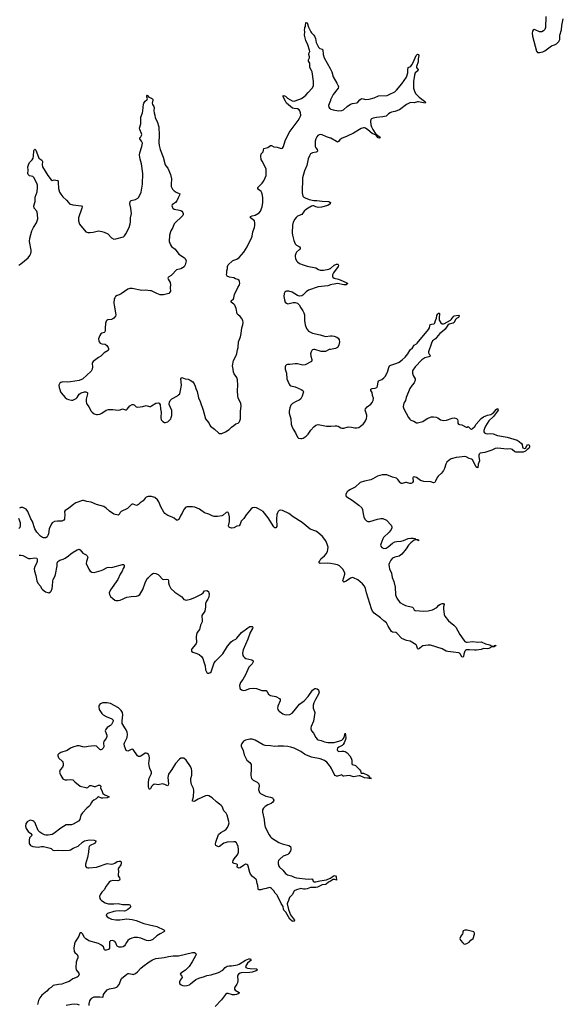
# Model space of a CAD drawing. Header units: inches. Extents: x 1174277 to 1307032, y 522670 to 678486.
# Tile 69 of 121: x 1244249 to 1254310, y 597991 to 616216. Entities that reach past the tile are written whole.
import ezdxf

# ---------------------------------------------------------------- set-up
doc = ezdxf.new("R2010")
doc.units = ezdxf.units.IN
doc.header["$MEASUREMENT"] = 0
for name, color, linetype in [('B2549', 7, 'Continuous'), ('B2559', 7, 'Continuous'), ('B2640', 7, 'Continuous'), ('B2641', 7, 'Continuous'), ('B2650', 7, 'Continuous'), ('B2651', 7, 'Continuous')]:
    doc.layers.add(name, color=color, linetype=linetype)

msp = doc.modelspace()

# ---------------------------------------------------------------- linework, layer by layer
at = {"layer": 'B2549', "color": 6, "elevation": 900}
for points in [[(1245730, 600000), (1245725, 599990), (1245731, 599950), (1245742, 599930), (1245762, 599910), (1245828, 599870), (1245870, 599855), (1245891, 599851), (1245990, 599849), (1246070, 599854), (1246150, 599838), (1246250, 599840), (1246270, 599838), (1246287, 599830), (1246301, 599810), (1246297, 599790), (1246282, 599770), (1246250, 599743), (1246210, 599720), (1246186, 599714), (1246090, 599719), (1246026, 599714), (1245990, 599708), (1245871, 599670), (1245850, 599650), (1245853, 599630), (1245866, 599610), (1245896, 599590), (1245950, 599570), (1246030, 599553), (1246104, 599556), (1246230, 599574), (1246330, 599561), (1246402, 599542), (1246548, 599488), (1246650, 599461), (1246790, 599432), (1246918, 599370), (1246935, 599350), (1246916, 599330), (1246850, 599297), (1246790, 599260), (1246710, 599192), (1246669, 599171), (1246630, 599168), (1246594, 599174), (1246490, 599213), (1246430, 599227), (1246370, 599230), (1246322, 599218), (1246283, 599197), (1246250, 599170), (1246224, 599136), (1246203, 599090), (1246187, 599073), (1246163, 599057), (1246131, 599049), (1246090, 599051), (1246054, 599070), (1246038, 599090), (1246028, 599130), (1246018, 599150), (1246010, 599156), (1245970, 599171), (1245932, 599168), (1245912, 599150), (1245908, 599132), (1245914, 599050), (1245908, 599030), (1245890, 599008), (1245850, 598992), (1245830, 598992), (1245820, 599000), (1245811, 599011), (1245797, 599057), (1245750, 599095), (1245710, 599115), (1245530, 599169), (1245502, 599182), (1245470, 599203), (1245447, 599227), (1245410, 599297), (1245397, 599310), (1245390, 599316), (1245370, 599317), (1245362, 599310), (1245344, 599250), (1245310, 599206), (1245278, 599150), (1245265, 599110), (1245254, 599030), (1245260, 598970), (1245272, 598950), (1245310, 598910), (1245325, 598885), (1245327, 598870), (1245323, 598850), (1245306, 598810), (1245297, 598770), (1245287, 598670), (1245297, 598630), (1245343, 598570), (1245347, 598550), (1245339, 598521), (1245332, 598508), (1245310, 598492), (1245230, 598465), (1245167, 598413), (1245090, 598391), (1245030, 598366), (1244970, 598359), (1244870, 598337), (1244830, 598304), (1244790, 598280), (1244750, 598235), (1244660, 598160), (1244620, 598110), (1244596, 598064), (1244577, 597990)], [(1249275, 600000), (1249242, 599970), (1249225, 599910), (1249203, 599870), (1249201, 599850), (1249226, 599746), (1249258, 599650), (1249333, 599550), (1249330, 599530), (1249310, 599525), (1249290, 599532), (1249251, 599570), (1249223, 599610), (1249175, 599695), (1249135, 599735), (1249129, 599750), (1249124, 599804), (1249090, 599854), (1249022, 600000)], [(1245533, 597970), (1245537, 598003), (1245550, 598056), (1245570, 598094), (1245590, 598113), (1245630, 598127), (1245730, 598131), (1245790, 598126), (1245795, 598130), (1245802, 598170), (1245813, 598190), (1245870, 598257), (1245910, 598276), (1246010, 598295), (1246049, 598310), (1246061, 598319), (1246090, 598359), (1246119, 598441), (1246136, 598470), (1246229, 598550), (1246250, 598561), (1246270, 598564), (1246330, 598546), (1246350, 598545), (1246390, 598559), (1246430, 598594), (1246490, 598661), (1246530, 598694), (1246643, 598777), (1246707, 598813), (1246770, 598837), (1246922, 598858), (1247006, 598874), (1247090, 598886), (1247190, 598886), (1247450, 598950), (1247482, 598950), (1247500, 598940), (1247509, 598929), (1247512, 598912), (1247504, 598890), (1247470, 598831), (1247444, 598776), (1247386, 598694), (1247317, 598623), (1247233, 598570), (1247217, 598550), (1247251, 598510), (1247256, 598490), (1247219, 598441), (1247205, 598410), (1247204, 598390), (1247214, 598370), (1247239, 598350), (1247270, 598338), (1247290, 598335), (1247350, 598342), (1247390, 598354), (1247412, 598368), (1247510, 598449), (1247563, 598477), (1247670, 598508), (1247715, 598525), (1247790, 598535), (1247930, 598581), (1248010, 598624), (1248050, 598670), (1248090, 598700), (1248125, 598705), (1248170, 598702), (1248278, 598722), (1248310, 598736), (1248431, 598810), (1248490, 598832), (1248521, 598830), (1248531, 598810), (1248467, 598753), (1248426, 598690), (1248435, 598675), (1248463, 598663), (1248513, 598653), (1248630, 598649), (1248648, 598630), (1248628, 598610), (1248553, 598587), (1248510, 598581), (1248349, 598571), (1248330, 598567), (1248299, 598550), (1248286, 598530), (1248282, 598510), (1248284, 598430), (1248279, 598390), (1248270, 598365), (1248228, 598310), (1248222, 598290), (1248225, 598270), (1248238, 598250), (1248310, 598210), (1248306, 598190), (1248264, 598170), (1248230, 598164), (1248188, 598168), (1248110, 598193), (1248084, 598190), (1248056, 598170), (1247983, 598077), (1247867, 597950)], [(1245110, 597974), (1245210, 597994), (1245270, 597999), (1245315, 597995), (1245350, 597984)]]:
    msp.add_lwpolyline(points, dxfattribs=at)
at = {"layer": 'B2559', "color": 6, "elevation": 1000}
msp.add_lwpolyline([(1252490, 599364), (1252459, 599350), (1252451, 599330), (1252451, 599310), (1252445, 599295), (1252411, 599250), (1252396, 599210), (1252410, 599176), (1252450, 599127), (1252470, 599111), (1252490, 599106), (1252523, 599117), (1252570, 599144), (1252601, 599179), (1252641, 599210), (1252669, 599290), (1252669, 599310), (1252655, 599330), (1252530, 599362)], close=True, dxfattribs=at)
at = {"layer": 'B2640', "color": 6, "elevation": 900}
for points in [[(1245761, 610000), (1245750, 609990), (1245710, 609966), (1245606, 609890), (1245594, 609870), (1245589, 609850), (1245596, 609790), (1245590, 609750), (1245570, 609710), (1245410, 609564), (1245390, 609553), (1245350, 609540), (1245187, 609513), (1245130, 609509), (1245046, 609514), (1245010, 609502), (1244993, 609490), (1244984, 609476), (1244976, 609450), (1244981, 609410), (1244989, 609369), (1245005, 609330), (1245017, 609310), (1245090, 609224), (1245120, 609200), (1245150, 609188), (1245208, 609172), (1245230, 609172), (1245293, 609207), (1245310, 609224), (1245350, 609286), (1245388, 609312), (1245450, 609329), (1245470, 609326), (1245496, 609316), (1245502, 609310), (1245506, 609290), (1245479, 609190), (1245478, 609150), (1245484, 609110), (1245495, 609090), (1245527, 609050), (1245571, 608971), (1245590, 608950), (1245630, 608920), (1245670, 608906), (1245690, 608905), (1245730, 608913), (1245770, 608932), (1245850, 608986), (1245890, 609001), (1245970, 609003), (1246070, 608989), (1246106, 608994), (1246150, 609010), (1246170, 609009), (1246210, 608993), (1246223, 608997), (1246235, 609005), (1246289, 609071), (1246330, 609092), (1246350, 609093), (1246366, 609086), (1246404, 609050), (1246430, 609044), (1246530, 609058), (1246590, 609076), (1246650, 609055), (1246670, 609057), (1246690, 609068), (1246770, 609117), (1246810, 609127), (1246830, 609117), (1246849, 609089), (1246853, 609010), (1246869, 608950), (1246861, 608850), (1246870, 608810), (1246897, 608777), (1246930, 608759), (1246950, 608760), (1246990, 608771), (1247030, 608807), (1247045, 608830), (1247054, 608850), (1247063, 608890), (1247065, 608985), (1247018, 609090), (1247021, 609139), (1247035, 609170), (1247063, 609197), (1247170, 609253), (1247191, 609269), (1247210, 609292), (1247228, 609350), (1247246, 609450), (1247233, 609567), (1247250, 609590), (1247310, 609569), (1247370, 609561), (1247406, 609546), (1247451, 609511), (1247478, 609478), (1247499, 609430), (1247510, 609387), (1247532, 609332), (1247558, 609218), (1247589, 609149), (1247644, 608990), (1247688, 608828), (1247710, 608794), (1247752, 608752), (1247768, 608708), (1247781, 608690), (1247856, 608636), (1247927, 608570), (1247950, 608559), (1247970, 608555), (1247990, 608558), (1248060, 608590), (1248126, 608630), (1248170, 608675), (1248210, 608707), (1248250, 608733), (1248290, 608750), (1248312, 608768), (1248325, 608790), (1248333, 608827), (1248335, 608965), (1248351, 609071), (1248342, 609110), (1248294, 609214), (1248285, 609245), (1248278, 609350), (1248289, 609450), (1248280, 609550), (1248266, 609590), (1248220, 609660), (1248206, 609690), (1248202, 609750), (1248189, 609810), (1248208, 609910), (1248251, 609990), (1248255, 610000)], [(1249635, 610000), (1249636, 609990), (1249654, 609926), (1249656, 609910), (1249650, 609890), (1249530, 609830), (1249490, 609819), (1249390, 609846), (1249350, 609848), (1249250, 609833), (1249208, 609832), (1249190, 609827), (1249170, 609810), (1249164, 609790), (1249164, 609750), (1249185, 609670), (1249195, 609570), (1249210, 609523), (1249234, 609470), (1249250, 609450), (1249270, 609438), (1249350, 609418), (1249459, 609370), (1249491, 609351), (1249499, 609330), (1249498, 609310), (1249479, 609250), (1249450, 609198), (1249424, 609176), (1249368, 609150), (1249301, 609110), (1249270, 609078), (1249250, 609029), (1249238, 608970), (1249239, 608930), (1249267, 608830), (1249274, 608730), (1249284, 608690), (1249310, 608637), (1249353, 608570), (1249390, 608491), (1249412, 608472), (1249450, 608462), (1249470, 608462), (1249496, 608470), (1249550, 608505), (1249590, 608547), (1249640, 608620), (1249690, 608677), (1249730, 608709), (1249770, 608724), (1249930, 608690), (1250000, 608690)], [(1250000, 606149), (1249938, 606158), (1249813, 606153), (1249798, 606158), (1249788, 606168), (1249796, 606190), (1249825, 606235), (1249890, 606289), (1249923, 606330), (1249943, 606370), (1249953, 606410), (1249956, 606450), (1249941, 606510), (1249912, 606572), (1249856, 606650), (1249760, 606730), (1249730, 606749), (1249623, 606783), (1249550, 606850), (1249475, 606910), (1249310, 607012), (1249230, 607076), (1249110, 607133), (1249070, 607139), (1249050, 607134), (1249030, 607112), (1249020, 607090), (1249010, 607054), (1249000, 606970), (1249006, 606834), (1248990, 606808), (1248970, 606813), (1248950, 606830), (1248850, 606993), (1248755, 607110), (1248670, 607164), (1248630, 607181), (1248590, 607187), (1248560, 607180), (1248536, 607164), (1248439, 607050), (1248395, 606985), (1248350, 606932), (1248330, 606881), (1248310, 606850), (1248270, 606841), (1248210, 606811), (1248170, 606806), (1248130, 606819), (1248120, 606830), (1248112, 606850), (1248133, 606927), (1248134, 607014), (1248122, 607070), (1248110, 607093), (1248090, 607103), (1248070, 607093), (1248015, 607045), (1247988, 607032), (1247910, 607019), (1247850, 607020), (1247810, 607031), (1247750, 607064), (1247670, 607089), (1247575, 607155), (1247492, 607192), (1247450, 607200), (1247350, 607201), (1247321, 607190), (1247284, 607150), (1247256, 607084), (1247230, 607045), (1247193, 606967), (1247170, 606952), (1247150, 606953), (1247110, 606987), (1247070, 607007), (1246990, 607036), (1246937, 607077), (1246919, 607099), (1246862, 607202), (1246824, 607290), (1246799, 607330), (1246750, 607370), (1246691, 607389), (1246628, 607392), (1246590, 607380), (1246570, 607361), (1246532, 607308), (1246477, 607270), (1246450, 607240), (1246430, 607228), (1246410, 607226), (1246350, 607246), (1246330, 607248), (1246316, 607244), (1246270, 607190), (1246247, 607170), (1246130, 607115), (1246110, 607092), (1246090, 607057), (1246070, 607045), (1245990, 607063), (1245910, 607116), (1245852, 607172), (1245804, 607204), (1245670, 607242), (1245570, 607288), (1245490, 607296), (1245430, 607315), (1245410, 607315), (1245290, 607270), (1245251, 607250), (1245150, 607170), (1245089, 607131), (1245080, 607110), (1245084, 607050), (1245081, 606990), (1245077, 606970), (1245064, 606950), (1245030, 606936), (1244947, 606933), (1244894, 606926), (1244850, 606902), (1244835, 606885), (1244797, 606790), (1244781, 606699), (1244771, 606670), (1244755, 606645), (1244730, 606626), (1244690, 606623), (1244670, 606633), (1244637, 606657), (1244566, 606730), (1244532, 606790), (1244485, 606925), (1244458, 606978), (1244402, 607110), (1244370, 607154), (1244310, 607185), (1244273, 607187), (1244244, 607176)], [(1244225, 606990), (1244256, 606910), (1244260, 606890), (1244259, 606850), (1244250, 606818), (1244230, 606795)], [(1244238, 606302), (1244270, 606304), (1244310, 606298), (1244410, 606244), (1244450, 606241), (1244532, 606252), (1244566, 606246), (1244575, 606235), (1244573, 606190), (1244558, 606150), (1244530, 606095), (1244519, 606050), (1244524, 606010), (1244548, 605930), (1244567, 605830), (1244586, 605786), (1244634, 605730), (1244653, 605690), (1244670, 605670), (1244726, 605626), (1244770, 605612), (1244790, 605610), (1244817, 605623), (1244830, 605639), (1244850, 605690), (1244857, 605730), (1244865, 605830), (1244870, 605851), (1244900, 605910), (1244910, 605946), (1244940, 606110), (1244943, 606157), (1244955, 606185), (1244990, 606209), (1245052, 606228), (1245090, 606248), (1245150, 606289), (1245195, 606330), (1245239, 606361), (1245310, 606401), (1245350, 606414), (1245370, 606406), (1245393, 606370), (1245420, 606340), (1245477, 606310), (1245499, 606290), (1245507, 606270), (1245484, 606190), (1245482, 606150), (1245526, 606046), (1245551, 606010), (1245587, 605987), (1245630, 605986), (1245759, 606021), (1245790, 606032), (1245870, 606078), (1245890, 606081), (1245950, 606077), (1245970, 606080), (1246150, 606130), (1246172, 606132), (1246182, 606122), (1246185, 606110), (1246181, 606090), (1246162, 606058), (1246147, 606010), (1246109, 605950), (1246065, 605855), (1245930, 605663), (1245905, 605610), (1245910, 605578), (1245930, 605542), (1245970, 605500), (1246010, 605473), (1246030, 605465), (1246070, 605463), (1246110, 605472), (1246166, 605494), (1246190, 605510), (1246230, 605527), (1246310, 605540), (1246410, 605544), (1246450, 605557), (1246470, 605576), (1246529, 605670), (1246570, 605790), (1246611, 605870), (1246630, 605894), (1246690, 605946), (1246710, 605963), (1246730, 605971), (1246770, 605964), (1246810, 605944), (1246830, 605928), (1246890, 605862), (1246910, 605855), (1246970, 605861), (1246994, 605854), (1247004, 605830), (1247006, 605790), (1247014, 605750), (1247048, 605688), (1247121, 605621), (1247251, 605531), (1247286, 605486), (1247310, 605475), (1247333, 605473), (1247410, 605489), (1247490, 605520), (1247615, 605585), (1247643, 605610), (1247670, 605643), (1247710, 605650), (1247742, 605630), (1247752, 605610), (1247755, 605590), (1247749, 605530), (1247734, 605490), (1247704, 605450), (1247687, 605410), (1247685, 605345), (1247673, 605267), (1247622, 605190), (1247619, 605170), (1247629, 605110), (1247628, 605070), (1247594, 605010), (1247586, 604954), (1247578, 604930), (1247535, 604870), (1247522, 604838), (1247516, 604790), (1247521, 604690), (1247515, 604670), (1247504, 604650), (1247435, 604570), (1247428, 604550), (1247428, 604530), (1247451, 604510), (1247530, 604486), (1247568, 604468), (1247613, 604430), (1247637, 604390), (1247660, 604330), (1247679, 604259), (1247690, 604185), (1247711, 604131), (1247730, 604121), (1247750, 604120), (1247770, 604128), (1247790, 604147), (1247849, 604311), (1247875, 604345), (1247950, 604414), (1248010, 604481), (1248098, 604622), (1248161, 604699), (1248194, 604726), (1248248, 604752), (1248270, 604769), (1248356, 604870), (1248470, 604962), (1248510, 604981), (1248550, 604984), (1248559, 604979), (1248566, 604970), (1248559, 604950), (1248514, 604870), (1248471, 604750), (1248386, 604550), (1248372, 604490), (1248381, 604450), (1248390, 604430), (1248408, 604408), (1248434, 604394), (1248548, 604368), (1248570, 604350), (1248573, 604330), (1248553, 604290), (1248506, 604250), (1248489, 604230), (1248428, 604090), (1248377, 604003), (1248333, 603947), (1248320, 603890), (1248323, 603850), (1248331, 603830), (1248356, 603810), (1248390, 603800), (1248430, 603808), (1248510, 603837), (1248570, 603843), (1248630, 603835), (1248730, 603797), (1248790, 603801), (1248810, 603798), (1248830, 603775), (1248853, 603733), (1248870, 603718), (1248890, 603710), (1248990, 603690), (1249059, 603650), (1249069, 603630), (1249068, 603610), (1249029, 603510), (1249023, 603470), (1249025, 603450), (1249036, 603430), (1249050, 603418), (1249119, 603370), (1249150, 603356), (1249190, 603348), (1249250, 603356), (1249290, 603379), (1249330, 603421), (1249430, 603549), (1249512, 603608), (1249590, 603690), (1249670, 603803), (1249690, 603824), (1249710, 603837), (1249730, 603838), (1249754, 603830), (1249778, 603810), (1249788, 603790), (1249789, 603769), (1249781, 603730), (1249721, 603630), (1249693, 603570), (1249681, 603530), (1249678, 603498), (1249680, 603470), (1249706, 603410), (1249710, 603390), (1249696, 603310), (1249689, 603230), (1249646, 603134), (1249640, 603110), (1249637, 603090), (1249650, 603053), (1249687, 603007), (1249727, 602927), (1249757, 602897), (1249770, 602888), (1249830, 602873), (1249891, 602849), (1249950, 602835), (1250000, 602837)], [(1249022, 600000), (1249017, 600010), (1248978, 600050), (1248950, 600093), (1248910, 600134), (1248890, 600149), (1248870, 600154), (1248810, 600133), (1248750, 600125), (1248710, 600111), (1248690, 600107), (1248670, 600112), (1248661, 600130), (1248657, 600190), (1248645, 600230), (1248633, 600293), (1248622, 600310), (1248557, 600357), (1248521, 600401), (1248506, 600430), (1248478, 600550), (1248469, 600569), (1248450, 600581), (1248430, 600582), (1248390, 600560), (1248330, 600516), (1248310, 600510), (1248290, 600515), (1248274, 600530), (1248277, 600570), (1248265, 600585), (1248217, 600597), (1248196, 600610), (1248192, 600630), (1248199, 600650), (1248218, 600682), (1248273, 600750), (1248285, 600770), (1248296, 600810), (1248296, 600856), (1248290, 600909), (1248276, 600956), (1248261, 600981), (1248236, 600996), (1248210, 601001), (1248089, 600991), (1248050, 600982), (1248028, 600972), (1247950, 600911), (1247930, 600905), (1247881, 600930), (1247874, 600954), (1247880, 600990), (1247928, 601132), (1247970, 601173), (1248041, 601210), (1248068, 601230), (1248097, 601263), (1248116, 601304), (1248123, 601350), (1248091, 601491), (1248070, 601528), (1248030, 601572), (1247994, 601650), (1247978, 601670), (1247950, 601696), (1247890, 601736), (1247813, 601813), (1247750, 601849), (1247730, 601853), (1247690, 601850), (1247623, 601817), (1247550, 601788), (1247490, 601750), (1247470, 601744), (1247450, 601750), (1247450, 601770), (1247464, 601830), (1247471, 601950), (1247463, 601983), (1247430, 602061), (1247415, 602130), (1247417, 602170), (1247434, 602234), (1247434, 602314), (1247427, 602350), (1247412, 602390), (1247330, 602512), (1247285, 602545), (1247250, 602550), (1247230, 602545), (1247208, 602530), (1247130, 602449), (1247064, 602336), (1247005, 602250), (1246993, 602190), (1247002, 602070), (1246998, 602050), (1246990, 602038), (1246970, 602039), (1246938, 602058), (1246910, 602068), (1246890, 602069), (1246810, 602054), (1246750, 602064), (1246730, 602059), (1246710, 602045), (1246695, 602030), (1246670, 601984), (1246649, 601970), (1246636, 601990), (1246630, 602018), (1246632, 602110), (1246644, 602176), (1246681, 602250), (1246688, 602270), (1246688, 602290), (1246658, 602358), (1246643, 602410), (1246640, 602450), (1246653, 602550), (1246644, 602590), (1246630, 602612), (1246610, 602632), (1246590, 602641), (1246570, 602638), (1246490, 602584), (1246470, 602577), (1246450, 602577), (1246430, 602590), (1246350, 602709), (1246330, 602711), (1246310, 602705), (1246250, 602678), (1246230, 602680), (1246220, 602690), (1246189, 602769), (1246185, 602810), (1246190, 602830), (1246235, 602930), (1246243, 602990), (1246235, 603030), (1246218, 603070), (1246197, 603110), (1246156, 603170), (1246148, 603190), (1246144, 603236), (1246156, 603350), (1246150, 603390), (1246142, 603410), (1246128, 603428), (1246077, 603477), (1245930, 603556), (1245870, 603572), (1245790, 603570), (1245736, 603550), (1245719, 603530), (1245713, 603510), (1245713, 603490), (1245722, 603450), (1245744, 603410), (1245771, 603371), (1245796, 603350), (1245850, 603318), (1245955, 603275), (1245978, 603250), (1245982, 603230), (1245949, 603170), (1245930, 603154), (1245866, 603114), (1245835, 603070), (1245831, 603050), (1245860, 602970), (1245860, 602950), (1245847, 602913), (1245810, 602870), (1245805, 602855), (1245802, 602830), (1245805, 602755), (1245791, 602730), (1245770, 602710), (1245750, 602702), (1245744, 602704), (1245730, 602709), (1245710, 602735), (1245670, 602767), (1245630, 602778), (1245514, 602766), (1245484, 602756), (1245450, 602751), (1245415, 602755), (1245350, 602774), (1245310, 602775), (1245230, 602752), (1245190, 602734), (1245128, 602692), (1245010, 602650), (1244972, 602628), (1244957, 602610), (1244953, 602590), (1244959, 602570), (1244975, 602550), (1245034, 602494), (1245049, 602470), (1245055, 602450), (1245052, 602410), (1245039, 602381), (1245001, 602330), (1244988, 602290), (1244990, 602270), (1245008, 602228), (1245050, 602167), (1245070, 602152), (1245090, 602144), (1245130, 602143), (1245190, 602150), (1245230, 602143), (1245272, 602112), (1245368, 602028), (1245470, 602002), (1245490, 601999), (1245510, 602006), (1245550, 602042), (1245570, 602044), (1245630, 602024), (1245650, 602023), (1245710, 602050), (1245734, 602050), (1245749, 602030), (1245746, 601990), (1245769, 601950), (1245779, 601910), (1245790, 601890), (1245826, 601866), (1245869, 601850), (1245905, 601830), (1245866, 601814), (1245790, 601805), (1245766, 601806), (1245710, 601829), (1245690, 601820), (1245665, 601795), (1245619, 601770), (1245593, 601747), (1245576, 601724), (1245550, 601668), (1245530, 601650), (1245490, 601624), (1245410, 601535), (1245381, 601490), (1245361, 601410), (1245339, 601381), (1245236, 601324), (1245210, 601314), (1245130, 601315), (1245110, 601311), (1245010, 601249), (1244878, 601150), (1244850, 601136), (1244778, 601122), (1244730, 601119), (1244705, 601125), (1244658, 601150), (1244619, 601179), (1244591, 601210), (1244577, 601237), (1244550, 601316), (1244533, 601350), (1244510, 601376), (1244490, 601389), (1244450, 601398), (1244430, 601393), (1244390, 601368), (1244360, 601330), (1244354, 601290), (1244370, 601247), (1244408, 601190), (1244456, 601150), (1244472, 601130), (1244466, 601110), (1244430, 601070), (1244424, 601030), (1244425, 600970), (1244435, 600950), (1244452, 600932), (1244493, 600913), (1244590, 600901), (1244650, 600913), (1244690, 600910), (1244810, 600884), (1244833, 600873), (1244865, 600845), (1244890, 600835), (1244970, 600845), (1245050, 600836), (1245170, 600844), (1245190, 600848), (1245240, 600880), (1245330, 600918), (1245409, 600991), (1245450, 601017), (1245510, 601032), (1245550, 601035), (1245627, 601027), (1245656, 601016), (1245661, 601010), (1245654, 600990), (1245631, 600970), (1245555, 600930), (1245535, 600910), (1245526, 600890), (1245523, 600810), (1245506, 600710), (1245466, 600586), (1245466, 600546), (1245484, 600524), (1245510, 600515), (1245530, 600515), (1245670, 600531), (1245710, 600541), (1245848, 600592), (1245870, 600596), (1245950, 600588), (1245981, 600590), (1246010, 600602), (1246050, 600632), (1246090, 600643), (1246118, 600638), (1246128, 600628), (1246129, 600610), (1246128, 600590), (1246120, 600570), (1246080, 600510), (1246072, 600490), (1246076, 600450), (1246070, 600390), (1246073, 600370), (1246097, 600330), (1246102, 600310), (1246097, 600290), (1246064, 600276), (1245970, 600284), (1245930, 600270), (1245905, 600250), (1245850, 600175), (1245811, 600109), (1245770, 600067), (1245742, 600030), (1245730, 600000)], [(1250000, 602384), (1249982, 602410), (1249931, 602471), (1249890, 602503), (1249810, 602536), (1249650, 602567), (1249546, 602606), (1249519, 602619), (1249450, 602671), (1249414, 602690), (1249330, 602730), (1249270, 602752), (1249210, 602763), (1249131, 602769), (1249030, 602768), (1248970, 602763), (1248890, 602778), (1248790, 602784), (1248756, 602796), (1248610, 602881), (1248550, 602900), (1248510, 602900), (1248430, 602883), (1248390, 602859), (1248359, 602821), (1248349, 602790), (1248349, 602770), (1248385, 602690), (1248403, 602610), (1248419, 602570), (1248453, 602513), (1248510, 602468), (1248523, 602450), (1248530, 602430), (1248536, 602350), (1248525, 602230), (1248530, 602195), (1248541, 602170), (1248570, 602138), (1248644, 602104), (1248673, 602073), (1248682, 602030), (1248671, 601970), (1248674, 601950), (1248689, 601909), (1248706, 601890), (1248806, 601846), (1248888, 601828), (1248910, 601819), (1248925, 601810), (1248943, 601790), (1248950, 601770), (1248946, 601750), (1248932, 601730), (1248906, 601710), (1248839, 601681), (1248790, 601650), (1248759, 601621), (1248744, 601590), (1248742, 601550), (1248772, 601412), (1248778, 601330), (1248791, 601270), (1248866, 601126), (1248890, 601090), (1248910, 601071), (1249046, 600986), (1249104, 600964), (1249232, 600930), (1249259, 600910), (1249269, 600890), (1249269, 600850), (1249263, 600830), (1249230, 600784), (1249210, 600767), (1249126, 600734), (1249061, 600679), (1249039, 600650), (1249032, 600630), (1249031, 600590), (1249046, 600550), (1249058, 600530), (1249117, 600477), (1249170, 600413), (1249203, 600390), (1249278, 600370), (1249330, 600347), (1249370, 600335), (1249590, 600306), (1249655, 600315), (1249666, 600306), (1249678, 600270), (1249700, 600260), (1249730, 600259), (1249804, 600276), (1249930, 600295), (1249995, 600325), (1250000, 600328)], [(1250000, 600273), (1249966, 600254), (1249924, 600216), (1249909, 600211), (1249850, 600205), (1249762, 600158), (1249730, 600153), (1249630, 600154), (1249570, 600130), (1249530, 600122), (1249503, 600123), (1249450, 600134), (1249370, 600111), (1249329, 600091), (1249321, 600079), (1249299, 600021), (1249275, 600000)]]:
    msp.add_lwpolyline(points, dxfattribs=at)
at = {"layer": 'B2641', "color": 6, "elevation": 900}
for points in [[(1248255, 610000), (1248265, 610035), (1248278, 610102), (1248294, 610150), (1248296, 610250), (1248336, 610344), (1248351, 610410), (1248360, 610510), (1248381, 610570), (1248386, 610610), (1248377, 610650), (1248356, 610690), (1248330, 610720), (1248290, 610750), (1248273, 610773), (1248255, 610870), (1248230, 610930), (1248213, 610950), (1248163, 610990), (1248163, 611010), (1248205, 611050), (1248214, 611066), (1248226, 611130), (1248284, 611256), (1248317, 611310), (1248323, 611330), (1248319, 611370), (1248308, 611390), (1248289, 611409), (1248241, 611421), (1248210, 611437), (1248130, 611451), (1248090, 611470), (1248077, 611490), (1248083, 611530), (1248080, 611570), (1248095, 611610), (1248098, 611650), (1248110, 611676), (1248190, 611754), (1248210, 611766), (1248270, 611785), (1248310, 611814), (1248398, 611910), (1248461, 612010), (1248510, 612119), (1248542, 612170), (1248554, 612210), (1248561, 612290), (1248594, 612370), (1248603, 612410), (1248602, 612450), (1248592, 612490), (1248573, 612513), (1248523, 612550), (1248522, 612570), (1248550, 612585), (1248610, 612598), (1248680, 612640), (1248703, 612670), (1248736, 612750), (1248750, 612830), (1248747, 612927), (1248738, 612990), (1248731, 613011), (1248716, 613036), (1248670, 613070), (1248655, 613090), (1248657, 613110), (1248672, 613130), (1248736, 613190), (1248767, 613230), (1248795, 613290), (1248809, 613331), (1248812, 613370), (1248809, 613450), (1248794, 613490), (1248734, 613594), (1248720, 613630), (1248711, 613689), (1248721, 613730), (1248754, 613770), (1248767, 613830), (1248790, 613839), (1248842, 613850), (1248890, 613884), (1248910, 613884), (1248950, 613863), (1249015, 613855), (1249090, 613830), (1249110, 613839), (1249130, 613866), (1249165, 613975), (1249235, 614130), (1249403, 614350), (1249430, 614390), (1249448, 614430), (1249452, 614450), (1249448, 614490), (1249435, 614530), (1249422, 614550), (1249390, 614566), (1249330, 614571), (1249301, 614581), (1249190, 614670), (1249167, 614707), (1249128, 614790), (1249126, 614810), (1249150, 614808), (1249170, 614798), (1249205, 614765), (1249290, 614712), (1249330, 614708), (1249350, 614712), (1249464, 614756), (1249510, 614787), (1249543, 614817), (1249586, 614870), (1249663, 614950), (1249688, 614990), (1249688, 615070), (1249659, 615250), (1249650, 615278), (1249621, 615330), (1249617, 615370), (1249620, 615410), (1249596, 615450), (1249596, 615470), (1249611, 615510), (1249611, 615530), (1249598, 615570), (1249599, 615590), (1249616, 615624), (1249614, 615650), (1249583, 615750), (1249547, 615830), (1249520, 615930), (1249524, 615990), (1249518, 616030), (1249527, 616053), (1249528, 616070), (1249538, 616090), (1249536, 616110), (1249542, 616158), (1249550, 616166), (1249570, 616155), (1249597, 616077), (1249637, 615990), (1249651, 615970), (1249692, 615932), (1249706, 615910), (1249721, 615870), (1249736, 615796), (1249779, 615710), (1249805, 615685), (1249848, 615670), (1249858, 615658), (1249865, 615570), (1249882, 615510), (1249995, 615315), (1250000, 615302)], [(1244230, 611670), (1244270, 611698), (1244404, 611810), (1244437, 611850), (1244456, 611890), (1244462, 611918), (1244462, 611950), (1244429, 612110), (1244435, 612170), (1244471, 612310), (1244504, 612370), (1244562, 612458), (1244575, 612490), (1244582, 612530), (1244581, 612610), (1244575, 612650), (1244566, 612670), (1244519, 612730), (1244510, 612770), (1244535, 612850), (1244533, 612930), (1244572, 613030), (1244581, 613110), (1244577, 613150), (1244565, 613190), (1244510, 613295), (1244490, 613314), (1244430, 613326), (1244405, 613350), (1244401, 613370), (1244407, 613430), (1244401, 613490), (1244409, 613531), (1244428, 613570), (1244479, 613621), (1244497, 613650), (1244507, 613690), (1244513, 613790), (1244520, 613810), (1244530, 613820), (1244550, 613798), (1244594, 613670), (1244606, 613650), (1244656, 613616), (1244666, 613606), (1244670, 613590), (1244665, 613530), (1244671, 613490), (1244770, 613330), (1244830, 613253), (1244850, 613242), (1244890, 613252), (1244950, 613239), (1244959, 613230), (1244964, 613204), (1244967, 613090), (1244986, 613026), (1245008, 612988), (1245050, 612939), (1245118, 612878), (1245150, 612830), (1245173, 612810), (1245230, 612788), (1245395, 612770), (1245404, 612750), (1245400, 612730), (1245340, 612550), (1245337, 612490), (1245354, 612430), (1245470, 612290), (1245510, 612276), (1245555, 612275), (1245610, 612280), (1245710, 612307), (1245770, 612296), (1245810, 612283), (1245879, 612250), (1245950, 612177), (1245990, 612154), (1246030, 612158), (1246170, 612199), (1246190, 612213), (1246215, 612250), (1246272, 612370), (1246294, 612434), (1246299, 612470), (1246298, 612550), (1246317, 612630), (1246310, 612670), (1246307, 612730), (1246290, 612810), (1246296, 612850), (1246313, 612867), (1246395, 612890), (1246436, 612910), (1246450, 612927), (1246486, 612990), (1246497, 613023), (1246523, 613170), (1246529, 613370), (1246503, 613550), (1246476, 613636), (1246466, 613710), (1246472, 613750), (1246511, 613870), (1246519, 613930), (1246505, 613970), (1246470, 614010), (1246472, 614030), (1246493, 614050), (1246505, 614070), (1246507, 614090), (1246502, 614110), (1246470, 614186), (1246467, 614210), (1246493, 614290), (1246494, 614410), (1246520, 614490), (1246528, 614530), (1246537, 614590), (1246540, 614650), (1246547, 614670), (1246572, 614708), (1246605, 614730), (1246610, 614738), (1246613, 614753), (1246600, 614790), (1246603, 614810), (1246610, 614816), (1246641, 614781), (1246686, 614766), (1246708, 614750), (1246715, 614730), (1246710, 614724), (1246699, 614670), (1246704, 614644), (1246734, 614610), (1246740, 614590), (1246733, 614530), (1246736, 614490), (1246749, 614450), (1246759, 614399), (1246796, 614330), (1246823, 614230), (1246833, 614070), (1246824, 613944), (1246830, 613890), (1246849, 613810), (1246903, 613670), (1246943, 613530), (1246952, 613510), (1246990, 613470), (1247043, 613350), (1247057, 613270), (1247050, 613170), (1247055, 613130), (1247064, 613104), (1247080, 613080), (1247109, 613049), (1247144, 613024), (1247211, 612990), (1247209, 612970), (1247179, 612921), (1247158, 612862), (1247130, 612829), (1247095, 612810), (1247071, 612790), (1247066, 612770), (1247070, 612752), (1247084, 612730), (1247110, 612710), (1247207, 612693), (1247230, 612685), (1247251, 612670), (1247268, 612648), (1247274, 612630), (1247276, 612610), (1247268, 612590), (1247110, 612438), (1247081, 612370), (1247045, 612310), (1247021, 612230), (1247015, 612110), (1247037, 612050), (1247060, 612020), (1247125, 611970), (1247196, 611876), (1247298, 611810), (1247310, 611797), (1247328, 611750), (1247326, 611730), (1247310, 611679), (1247290, 611643), (1247230, 611605), (1247150, 611587), (1247130, 611570), (1247084, 611510), (1247050, 611481), (1247007, 611453), (1246998, 611442), (1246993, 611430), (1246998, 611410), (1247031, 611350), (1247040, 611310), (1247032, 611250), (1247037, 611190), (1247030, 611170), (1247007, 611150), (1246910, 611123), (1246850, 611123), (1246785, 611145), (1246690, 611194), (1246670, 611200), (1246570, 611210), (1246510, 611202), (1246330, 611241), (1246290, 611241), (1246250, 611229), (1246130, 611142), (1246090, 611121), (1246050, 611108), (1246023, 611090), (1246008, 611070), (1246000, 611050), (1245994, 610970), (1245996, 610930), (1246024, 610790), (1246026, 610754), (1246021, 610730), (1245991, 610690), (1245970, 610676), (1245949, 610669), (1245882, 610658), (1245864, 610650), (1245850, 610634), (1245836, 610590), (1245829, 610510), (1245830, 610450), (1245825, 610435), (1245813, 610427), (1245770, 610414), (1245750, 610398), (1245730, 610370), (1245710, 610310), (1245712, 610270), (1245721, 610250), (1245738, 610230), (1245770, 610216), (1245830, 610207), (1245864, 610184), (1245886, 610150), (1245892, 610132), (1245894, 610110), (1245886, 610094), (1245811, 610049), (1245761, 610000)], [(1250000, 614720), (1249967, 614630), (1249970, 614599), (1249981, 614581), (1250000, 614567)], [(1250000, 614023), (1249930, 614046), (1249850, 614087), (1249810, 614092), (1249790, 614086), (1249769, 614071), (1249750, 614045), (1249730, 614009), (1249718, 613970), (1249720, 613870), (1249730, 613842), (1249756, 613810), (1249762, 613790), (1249758, 613782), (1249751, 613770), (1249737, 613763), (1249666, 613750), (1249641, 613739), (1249630, 613730), (1249610, 613696), (1249590, 613642), (1249561, 613519), (1249522, 613418), (1249486, 613286), (1249478, 613010), (1249490, 612950), (1249507, 612930), (1249530, 612917), (1249606, 612890), (1249690, 612872), (1249750, 612871), (1249850, 612856), (1249968, 612848), (1249990, 612840), (1250000, 612830)], [(1250000, 612829), (1249993, 612810), (1249950, 612777), (1249834, 612746), (1249770, 612740), (1249730, 612750), (1249690, 612769), (1249670, 612771), (1249650, 612764), (1249556, 612710), (1249516, 612670), (1249473, 612607), (1249390, 612581), (1249364, 612556), (1249339, 612521), (1249312, 612470), (1249297, 612410), (1249294, 612270), (1249299, 612230), (1249323, 612130), (1249349, 612069), (1249370, 612044), (1249430, 612010), (1249440, 611990), (1249437, 611970), (1249430, 611960), (1249374, 611910), (1249361, 611890), (1249349, 611850), (1249348, 611830), (1249356, 611796), (1249375, 611755), (1249390, 611734), (1249430, 611704), (1249496, 611676), (1249570, 611654), (1249730, 611621), (1249777, 611590), (1249810, 611579), (1249870, 611579), (1249970, 611599), (1249996, 611610), (1250000, 611613)], [(1250000, 611305), (1249950, 611290), (1249770, 611269), (1249597, 611210), (1249550, 611177), (1249490, 611117), (1249470, 611106), (1249430, 611096), (1249389, 611109), (1249290, 611170), (1249230, 611191), (1249190, 611191), (1249175, 611185), (1249156, 611170), (1249143, 611150), (1249135, 611090), (1249148, 611030), (1249165, 610990), (1249190, 610966), (1249210, 610955), (1249310, 610980), (1249350, 610981), (1249390, 610970), (1249419, 610939), (1249450, 610880), (1249490, 610826), (1249510, 610790), (1249522, 610750), (1249523, 610650), (1249534, 610566), (1249559, 610499), (1249596, 610450), (1249616, 610436), (1249671, 610411), (1249810, 610384), (1249910, 610351), (1250000, 610363)], [(1250000, 610114), (1249978, 610110), (1249910, 610075), (1249870, 610071), (1249830, 610076), (1249710, 610113), (1249690, 610113), (1249670, 610104), (1249654, 610090), (1249641, 610070), (1249630, 610030), (1249635, 610000)]]:
    msp.add_lwpolyline(points, dxfattribs=at)
at = {"layer": 'B2650', "color": 6, "elevation": 900}
for points in [[(1251843, 610000), (1251844, 609990), (1251824, 609976), (1251746, 609954), (1251690, 609922), (1251570, 609792), (1251527, 609730), (1251520, 609710), (1251516, 609670), (1251531, 609630), (1251569, 609570), (1251570, 609542), (1251548, 609492), (1251510, 609453), (1251470, 609390), (1251399, 609221), (1251387, 609170), (1251360, 609120), (1251350, 609090), (1251349, 609050), (1251360, 609010), (1251444, 608850), (1251470, 608819), (1251490, 608805), (1251544, 608784), (1251590, 608756), (1251610, 608753), (1251710, 608780), (1251790, 608837), (1251870, 608863), (1251910, 608865), (1251956, 608856), (1251985, 608845), (1252035, 608810), (1252070, 608801), (1252099, 608799), (1252150, 608804), (1252250, 608840), (1252290, 608844), (1252332, 608832), (1252350, 608815), (1252358, 608790), (1252356, 608750), (1252368, 608728), (1252390, 608722), (1252430, 608719), (1252510, 608673), (1252530, 608675), (1252550, 608688), (1252590, 608640), (1252610, 608636), (1252630, 608648), (1252670, 608686), (1252695, 608730), (1252790, 608835), (1252830, 608863), (1252906, 608894), (1252967, 608910), (1253008, 608930), (1253020, 608940), (1253070, 609002), (1253090, 609016), (1253095, 609015), (1253099, 609010), (1253102, 608990), (1253093, 608967), (1253018, 608870), (1252933, 608790), (1252872, 608690), (1252852, 608650), (1252841, 608610), (1252840, 608590), (1252849, 608569), (1252877, 608557), (1252910, 608549), (1252970, 608557), (1253010, 608552), (1253090, 608517), (1253270, 608490), (1253459, 608430), (1253496, 608410), (1253539, 608370), (1253551, 608350), (1253553, 608310), (1253563, 608290), (1253590, 608279), (1253613, 608287), (1253634, 608330), (1253650, 608347), (1253670, 608351), (1253684, 608330), (1253684, 608310), (1253678, 608290), (1253670, 608280), (1253641, 608259), (1253611, 608230), (1253568, 608210), (1253430, 608208), (1253410, 608216), (1253361, 608261), (1253330, 608272), (1253271, 608269), (1253090, 608285), (1253050, 608276), (1252990, 608248), (1252857, 608203), (1252770, 608192), (1252750, 608171), (1252746, 608154), (1252745, 608130), (1252758, 608050), (1252737, 607990), (1252730, 607919), (1252724, 607924), (1252710, 607926), (1252690, 607953), (1252628, 608068), (1252610, 608082), (1252570, 608095), (1252510, 608125), (1252490, 608128), (1252390, 608120), (1252325, 608110), (1252234, 608086), (1252196, 608064), (1252153, 608027), (1252134, 607990), (1252110, 607909), (1252093, 607870), (1252058, 607822), (1251992, 607768), (1251976, 607744), (1251947, 607673), (1251930, 607647), (1251910, 607644), (1251859, 607659), (1251729, 607669), (1251670, 607689), (1251590, 607741), (1251570, 607751), (1251550, 607755), (1251530, 607748), (1251526, 607734), (1251529, 607670), (1251520, 607650), (1251506, 607634), (1251490, 607630), (1251470, 607631), (1251410, 607647), (1251390, 607648), (1251330, 607629), (1251310, 607633), (1251289, 607649), (1251250, 607706), (1251225, 607730), (1251150, 607750), (1251044, 607790), (1251010, 607793), (1250956, 607790), (1250870, 607764), (1250785, 607715), (1250750, 607699), (1250630, 607675), (1250553, 607647), (1250458, 607562), (1250370, 607522), (1250320, 607490), (1250303, 607470), (1250288, 607430), (1250288, 607408), (1250294, 607390), (1250302, 607382), (1250403, 607323), (1250527, 607227), (1250579, 607179), (1250592, 607150), (1250603, 607070), (1250619, 607010), (1250645, 606965), (1250670, 606940), (1250690, 606930), (1250730, 606929), (1250870, 606973), (1250930, 606985), (1250970, 606986), (1251036, 606950), (1251122, 606862), (1251138, 606830), (1251138, 606810), (1251123, 606777), (1251087, 606730), (1250983, 606630), (1250970, 606606), (1250932, 606510), (1250928, 606490), (1250932, 606470), (1250950, 606445), (1250990, 606429), (1251030, 606437), (1251070, 606458), (1251150, 606528), (1251190, 606549), (1251230, 606559), (1251310, 606561), (1251350, 606573), (1251437, 606610), (1251490, 606618), (1251530, 606618), (1251560, 606610), (1251575, 606595), (1251610, 606596), (1251631, 606590), (1251631, 606569), (1251619, 606579), (1251590, 606587), (1251570, 606588), (1251550, 606581), (1251487, 606533), (1251445, 606490), (1251399, 606421), (1251319, 606321), (1251272, 606288), (1251190, 606270), (1251148, 606250), (1251116, 606210), (1251088, 606150), (1251083, 606130), (1251086, 606086), (1251096, 606050), (1251129, 605970), (1251144, 605890), (1251174, 605814), (1251199, 605710), (1251205, 605570), (1251228, 605508), (1251287, 605430), (1251350, 605390), (1251390, 605373), (1251520, 605340), (1251532, 605330), (1251551, 605291), (1251570, 605280), (1251730, 605265), (1251808, 605272), (1251888, 605292), (1251970, 605333), (1252004, 605376), (1252040, 605400), (1252070, 605412), (1252091, 605411), (1252103, 605390), (1252093, 605347), (1252091, 605310), (1252106, 605206), (1252116, 605176), (1252186, 605086), (1252282, 605010), (1252322, 604970), (1252398, 604838), (1252467, 604730), (1252487, 604707), (1252510, 604695), (1252530, 604693), (1252634, 604706), (1252730, 604697), (1252790, 604698), (1252870, 604662), (1252950, 604642), (1252990, 604618), (1253017, 604617), (1253028, 604612), (1253036, 604624), (1253033, 604630), (1253050, 604635), (1253070, 604630), (1253050, 604617), (1253041, 604619), (1253031, 604610), (1252990, 604605), (1252930, 604577), (1252910, 604572), (1252830, 604574), (1252790, 604560), (1252706, 604546), (1252665, 604545), (1252575, 604555), (1252521, 604550), (1252501, 604539), (1252490, 604527), (1252470, 604470), (1252465, 604430), (1252450, 604414), (1252430, 604421), (1252399, 604479), (1252391, 604491), (1252377, 604497), (1252272, 604512), (1252170, 604520), (1252144, 604530), (1252070, 604572), (1251850, 604638), (1251810, 604641), (1251710, 604625), (1251690, 604615), (1251650, 604576), (1251626, 604566), (1251610, 604576), (1251601, 604621), (1251585, 604645), (1251474, 604710), (1251410, 604728), (1251322, 604762), (1251230, 604863), (1251210, 604871), (1251150, 604878), (1251132, 604890), (1251067, 604990), (1251040, 605050), (1250988, 605088), (1250927, 605147), (1250810, 605232), (1250777, 605270), (1250760, 605310), (1250667, 605610), (1250648, 605690), (1250630, 605731), (1250596, 605776), (1250510, 605849), (1250430, 605886), (1250410, 605889), (1250370, 605876), (1250290, 605823), (1250250, 605804), (1250245, 605805), (1250234, 605814), (1250230, 605830), (1250265, 605950), (1250266, 605970), (1250262, 605990), (1250230, 606046), (1250170, 606105), (1250130, 606124), (1250070, 606139), (1250000, 606149)], [(1250000, 608690), (1250010, 608690), (1250090, 608700), (1250119, 608699), (1250146, 608690), (1250190, 608660), (1250214, 608654), (1250250, 608657), (1250330, 608678), (1250390, 608676), (1250450, 608662), (1250490, 608661), (1250526, 608670), (1250556, 608690), (1250604, 608730), (1250630, 608759), (1250651, 608790), (1250670, 608835), (1250676, 608870), (1250674, 608894), (1250670, 608916), (1250646, 608970), (1250642, 608990), (1250648, 609012), (1250681, 609050), (1250750, 609101), (1250771, 609130), (1250791, 609169), (1250795, 609210), (1250781, 609261), (1250773, 609313), (1250750, 609350), (1250746, 609374), (1250770, 609390), (1250830, 609398), (1250856, 609410), (1250870, 609431), (1250882, 609510), (1250891, 609529), (1250950, 609556), (1250990, 609586), (1251010, 609610), (1251058, 609690), (1251082, 609778), (1251095, 609810), (1251116, 609824), (1251230, 609858), (1251270, 609875), (1251330, 609917), (1251383, 609970), (1251407, 610000)], [(1250000, 602837), (1250070, 602840), (1250174, 602866), (1250210, 602879), (1250238, 602902), (1250253, 602927), (1250270, 603007), (1250281, 602970), (1250286, 602926), (1250281, 602890), (1250257, 602830), (1250238, 602802), (1250217, 602783), (1250154, 602750), (1250132, 602730), (1250124, 602710), (1250129, 602690), (1250150, 602673), (1250210, 602679), (1250250, 602674), (1250270, 602668), (1250310, 602643), (1250359, 602590), (1250384, 602550), (1250395, 602510), (1250394, 602450), (1250403, 602430), (1250450, 602418), (1250462, 602410), (1250545, 602330), (1250559, 602310), (1250570, 602267), (1250610, 602267), (1250690, 602235), (1250714, 602214), (1250738, 602178), (1250762, 602170), (1250731, 602169), (1250724, 602170), (1250718, 602178), (1250684, 602176), (1250630, 602184), (1250550, 602222), (1250530, 602222), (1250430, 602202), (1250350, 602224), (1250297, 602223), (1250250, 602213), (1250233, 602213), (1250210, 602236), (1250190, 602235), (1250130, 602216), (1250110, 602216), (1250090, 602227), (1250069, 602250), (1250017, 602357), (1250000, 602384)], [(1250000, 600328), (1250030, 600352), (1250070, 600374), (1250091, 600371), (1250109, 600350), (1250114, 600290), (1250083, 600303), (1250050, 600301), (1250000, 600273)]]:
    msp.add_lwpolyline(points, dxfattribs=at)
at = {"layer": 'B2651', "color": 6}
for points, elevation in [([(1253986, 616274), (1253982, 616070), (1253970, 616037), (1253944, 616010), (1253910, 615993), (1253870, 615991), (1253790, 616029), (1253770, 616033), (1253750, 616021), (1253739, 616001), (1253734, 615966), (1253740, 615910), (1253814, 615634), (1253830, 615607), (1253870, 615608), (1253930, 615621), (1253970, 615638), (1254089, 615731), (1254144, 615750), (1254185, 615770), (1254228, 615812), (1254247, 615850), (1254248, 615930), (1254278, 616030), (1254281, 616110), (1254310, 616232)], 1000), ([(1250000, 614567), (1250010, 614560), (1250050, 614545), (1250150, 614527), (1250210, 614534), (1250242, 614550), (1250308, 614610), (1250370, 614649), (1250410, 614666), (1250490, 614674), (1250510, 614688), (1250546, 614734), (1250570, 614753), (1250590, 614755), (1250650, 614737), (1250716, 614744), (1250810, 614767), (1250890, 614806), (1251050, 614815), (1251090, 614830), (1251190, 614883), (1251220, 614910), (1251320, 615030), (1251410, 615150), (1251432, 615230), (1251431, 615290), (1251437, 615330), (1251450, 615339), (1251470, 615342), (1251490, 615355), (1251510, 615385), (1251552, 615468), (1251586, 615554), (1251610, 615576), (1251630, 615573), (1251635, 615550), (1251624, 615490), (1251623, 615437), (1251591, 615350), (1251596, 615330), (1251624, 615290), (1251615, 615270), (1251570, 615230), (1251559, 615190), (1251539, 615070), (1251540, 614950), (1251553, 614893), (1251572, 614850), (1251644, 614784), (1251741, 614710), (1251758, 614690), (1251756, 614670), (1251690, 614680), (1251630, 614697), (1251610, 614696), (1251550, 614679), (1251490, 614681), (1251470, 614677), (1251410, 614644), (1251276, 614550), (1251190, 614514), (1251130, 614504), (1251106, 614494), (1251072, 614470), (1251029, 614430), (1250970, 614416), (1250850, 614408), (1250788, 614390), (1250762, 614378), (1250750, 614367), (1250742, 614338), (1250750, 614270), (1250760, 614230), (1250782, 614182), (1250838, 614098), (1250854, 614090), (1250857, 614077), (1250870, 614077), (1250911, 614050), (1250918, 614030), (1250910, 614022), (1250883, 614030), (1250842, 614082), (1250814, 614090), (1250770, 614112), (1250694, 614174), (1250650, 614205), (1250630, 614213), (1250610, 614213), (1250570, 614199), (1250425, 614115), (1250310, 614057), (1250206, 614014), (1250175, 613990), (1250150, 613959), (1250130, 613951), (1250110, 613958), (1250010, 614020), (1250000, 614023)], 900), ([(1250000, 615302), (1250023, 615250), (1250050, 615159), (1250119, 615039), (1250141, 614990), (1250148, 614970), (1250144, 614950), (1250048, 614830), (1250004, 614730), (1250000, 614720)], 900), ([(1250000, 612830), (1250000, 612830), (1250000, 612829)], 900), ([(1250000, 611613), (1250070, 611675), (1250110, 611691), (1250136, 611690), (1250145, 611685), (1250151, 611671), (1250142, 611650), (1250058, 611530), (1250038, 611490), (1250036, 611470), (1250046, 611450), (1250070, 611429), (1250150, 611410), (1250190, 611396), (1250293, 611350), (1250319, 611330), (1250291, 611310), (1250250, 611306), (1250130, 611335), (1250070, 611319), (1250027, 611313), (1250000, 611305)], 900), ([(1251407, 610000), (1251431, 610030), (1251477, 610103), (1251517, 610143), (1251550, 610190), (1251590, 610214), (1251607, 610230), (1251818, 610482), (1251835, 610510), (1251846, 610574), (1251870, 610582), (1251914, 610586), (1251928, 610592), (1251935, 610605), (1251944, 610650), (1251963, 610690), (1251970, 610739), (1251990, 610772), (1252003, 610777), (1252010, 610790), (1252017, 610777), (1252010, 610690), (1252014, 610654), (1252043, 610603), (1252070, 610584), (1252090, 610584), (1252110, 610592), (1252224, 610656), (1252240, 610670), (1252270, 610715), (1252290, 610733), (1252370, 610745), (1252380, 610730), (1252370, 610706), (1252336, 610684), (1252316, 610664), (1252290, 610608), (1252270, 610596), (1252199, 610581), (1252170, 610561), (1252121, 610490), (1252077, 610443), (1252026, 610410), (1251964, 610336), (1251947, 610310), (1251889, 610271), (1251868, 610230), (1251818, 610070), (1251818, 610050), (1251827, 610027), (1251842, 610010), (1251843, 610000)], 900), ([(1250000, 610363), (1250030, 610367), (1250070, 610360), (1250118, 610338), (1250141, 610321), (1250161, 610290), (1250168, 610252), (1250156, 610190), (1250130, 610149), (1250091, 610129), (1250000, 610114)], 900)]:
    msp.add_lwpolyline(points, dxfattribs=dict(at, elevation=elevation))

doc.saveas('drawing.dxf')
